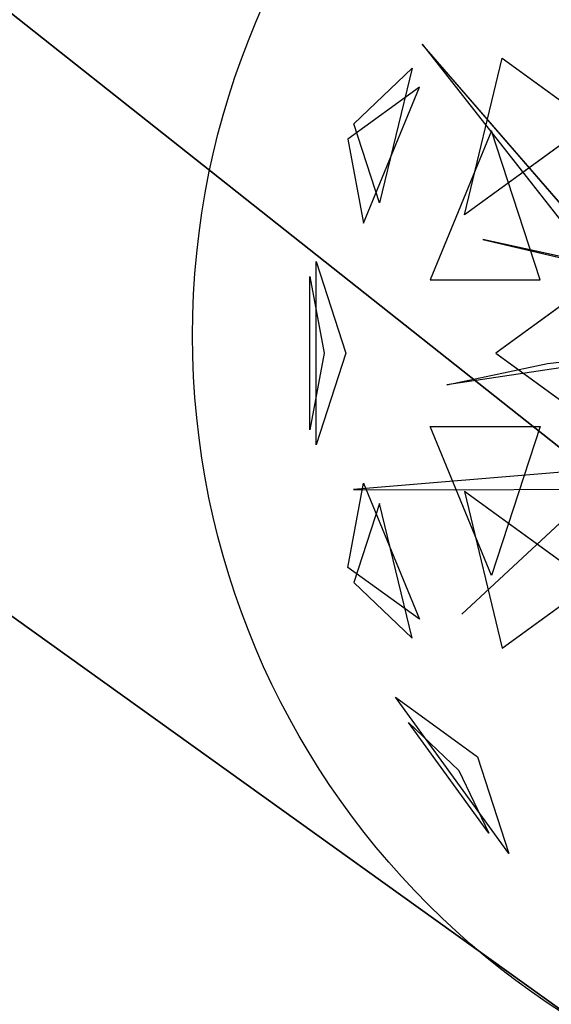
# Model space of a CAD drawing. Extents: x 22936 to 50368, y -4877 to 31080.
# Tile 43 of 256: x 47866 to 48031, y 493 to 799. Entities that reach past the tile are written whole.
import ezdxf

# ---------------------------------------------------------------- set-up
doc = ezdxf.new("R2010")
doc.units = 0
doc.layers.get('0').update_dxf_attribs({"linetype": 'CONTINUOUS'})
for name, color, linetype in [('00_TRACE_ARBRE', 3, 'CONTINUOUS'), ('00_TRACE_RDC', 241, 'CONTINUOUS'), ('08_AMENAGEMENTS_EXTERIEURS', 253, 'CONTINUOUS'), ('09_VEGETATION', 134, 'CONTINUOUS')]:
    doc.layers.add(name, color=color, linetype=linetype)

# ---------------------------------------------------------------- blocks, each defined once
blk = doc.blocks.new('TREE_GEOMETRIC_ROUND')
at = {"color": 7}
for p, q in [((-1424.8, 711.3, 4367.3), (-981.2, 146.5, 4126.7)), ((-935.2, 146.5, 4074.4), (-1424.8, 711.3, 4367.3)), ((-1319.9, 287.5, 5031.1), (-1225.9, 676.5, 4958.5)), ((-1225.9, 676.5, 4958.5), (-1005.2, 516.2, 5283)), ((-1594.7, 513.6, 4337.8), (-1450, 651.5, 4599.3)), ((-1450, 651.5, 4599.3), (-1530.8, 317, 4661.7)), ((-1431.8, 604.8, 3199.5), (-1609.5, 475.7, 3565.9)), ((-1571.2, 266.8, 3265.8), (-1431.8, 604.8, 3199.5)), ((-1005.2, 516.2, 5283), (-1319.9, 287.5, 5031.1)), ((-1530.8, 317, 4661.7), (-1594.7, 513.6, 4337.8)), ((-1252.3, 495.8, 2829.7), (-1404.9, 125.8, 2902.3)), ((-1132, 125.8, 2577.8), (-1252.3, 495.8, 2829.7)), ((-1609.5, 475.7, 3565.9), (-1571.2, 266.8, 3265.8)), ((-910.1, 146.5, 4105.7), (-1274.1, 226, 4806.6)), ((-1274.1, 226, 4806.6), (-935.2, 146.5, 4074.4)), ((-879.4, 207, 5468.4), (-1242, -56.5, 5178.3)), ((-1688.9, -284, 4186.4), (-1688.9, 171, 4186.4)), ((-1688.9, 171, 4186.4), (-1615, -56.5, 4561.2)), ((-1704, 134.2, 3733.7), (-1669.1, -56.5, 3459.9)), ((-1704, -247.1, 3733.7), (-1704, 134.2, 3733.7)), ((-1404.9, 125.8, 2902.3), (-1132, 125.8, 2577.8)), ((-719.1, -39, 4325.4), (-1364, -135.5, 4586.9)), ((-605.7, -35.6, 3415.3), (-1326.3, -704.7, 3593.2)), ((-1326.3, -704.7, 3593.2), (-605.7, -35.6, 3357.8)), ((-1113.8, -82.4, 4555.6), (-765, -42.5, 4398.6)), ((-1669.1, -56.5, 3459.9), (-1704, -247.1, 3733.7)), ((-1615, -56.5, 4561.2), (-1688.9, -284, 4186.4)), ((-1242, -56.5, 5178.3), (-879.4, -319.9, 5468.4)), ((-1364, -135.5, 4586.9), (-1113.8, -82.4, 4555.6)), ((-1404.9, -238.8, 2902.3), (-1132, -238.8, 2577.8)), ((-1252.3, -608.8, 2829.7), (-1404.9, -238.8, 2902.3)), ((-1132, -238.8, 2577.8), (-1252.3, -608.8, 2829.7)), ((-933.8, -340.2, 3462.4), (-1596.1, -395.6, 3357.8)), ((-1609.5, -588.7, 3565.9), (-1571.2, -379.7, 3265.8)), ((-1571.2, -379.7, 3265.8), (-1431.8, -717.8, 3199.5)), ((-1596.1, -395.6, 3357.8), (-1345.6, -396.4, 3431)), ((-1345.6, -396.4, 3431), (-992.1, -394.3, 3488.5)), ((-1005.2, -629.1, 5283), (-1319.9, -400.4, 5031.1)), ((-1319.9, -400.4, 5031.1), (-1225.9, -789.5, 4958.5)), ((-1530.8, -429.9, 4661.7), (-1594.7, -626.6, 4337.8)), ((-1450, -764.5, 4599.3), (-1530.8, -429.9, 4661.7)), ((-1431.8, -717.8, 3199.5), (-1609.5, -588.7, 3565.9)), ((-1594.7, -626.6, 4337.8), (-1450, -764.5, 4599.3)), ((-1225.9, -789.5, 4958.5), (-1005.2, -629.1, 5283)), ((-1209.6, -1299.5, 3736.8), (-1491.6, -911.3, 3736.8)), ((-1491.6, -911.3, 3736.8), (-1287.6, -1059.6, 3316.1)), ((-1259, -1249, 4189.8), (-1458.9, -973.9, 4189.8)), ((-1458.9, -973.9, 4189.8), (-1333.8, -1093.2, 4415.9)), ((-1287.6, -1059.6, 3316.1), (-1209.6, -1299.5, 3736.8)), ((-1333.8, -1093.2, 4415.9), (-1259, -1249, 4189.8))]:
    blk.add_line(p, q, dxfattribs=at)
mesh = blk.add_polyface(dxfattribs=at)
corners = [(-1424.8, 711.3, 4367.3), (-981.2, 146.5, 4126.7), (-935.2, 146.5, 4074.4)]
mesh.append_faces([[corners[k] for k in face] for face in [(0, 1, 2)]], dxfattribs={"color": 7})
mesh = blk.add_polyface(dxfattribs=at)
corners = [(-1225.9, 676.5, 4958.5), (-1005.2, 516.2, 5283), (-1319.9, 287.5, 5031.1)]
mesh.append_faces([[corners[k] for k in face] for face in [(0, 1, 2)]], dxfattribs={"color": 7})
mesh = blk.add_polyface(dxfattribs=at)
corners = [(-1450, 651.5, 4599.3), (-1530.8, 317, 4661.7), (-1594.7, 513.6, 4337.8)]
mesh.append_faces([[corners[k] for k in face] for face in [(0, 1, 2)]], dxfattribs={"color": 7})
mesh = blk.add_polyface(dxfattribs=at)
corners = [(-1431.8, 604.8, 3199.5), (-1609.5, 475.7, 3565.9), (-1571.2, 266.8, 3265.8)]
mesh.append_faces([[corners[k] for k in face] for face in [(0, 1, 2)]], dxfattribs={"color": 7})
mesh = blk.add_polyface(dxfattribs=at)
corners = [(-1252.3, 495.8, 2829.7), (-1404.9, 125.8, 2902.3), (-1132, 125.8, 2577.8)]
mesh.append_faces([[corners[k] for k in face] for face in [(0, 1, 2)]], dxfattribs={"color": 7})
mesh = blk.add_polyface(dxfattribs=at)
corners = [(-1274.1, 226, 4806.6), (-935.2, 146.5, 4074.4), (-910.1, 146.5, 4105.7)]
mesh.append_faces([[corners[k] for k in face] for face in [(0, 1, 2)]], dxfattribs={"color": 7})
mesh = blk.add_polyface(dxfattribs=at)
corners = [(-879.4, 207, 5468.4), (-1242, -56.5, 5178.3), (-879.4, -319.9, 5468.4)]
mesh.append_faces([[corners[k] for k in face] for face in [(0, 1, 2)]], dxfattribs={"color": 7})
mesh = blk.add_polyface(dxfattribs=at)
corners = [(-1688.9, 171, 4186.4), (-1615, -56.5, 4561.2), (-1688.9, -284, 4186.4)]
mesh.append_faces([[corners[k] for k in face] for face in [(0, 1, 2)]], dxfattribs={"color": 7})
mesh = blk.add_polyface(dxfattribs=at)
corners = [(-1704, 134.2, 3733.7), (-1669.1, -56.5, 3459.9), (-1704, -247.1, 3733.7)]
mesh.append_faces([[corners[k] for k in face] for face in [(0, 1, 2)]], dxfattribs={"color": 7})
mesh = blk.add_polyface(dxfattribs=at)
corners = [(-1326.3, -704.7, 3593.2), (-605.7, -35.6, 3357.8), (-605.7, -35.6, 3415.3)]
mesh.append_faces([[corners[k] for k in face] for face in [(0, 1, 2)]], dxfattribs={"color": 7})
mesh = blk.add_polyface(dxfattribs=at)
corners = [(-1132, -238.8, 2577.8), (-1252.3, -608.8, 2829.7), (-1404.9, -238.8, 2902.3)]
mesh.append_faces([[corners[k] for k in face] for face in [(0, 1, 2)]], dxfattribs={"color": 7})
mesh = blk.add_polyface(dxfattribs=at)
corners = [(-1571.2, -379.7, 3265.8), (-1431.8, -717.8, 3199.5), (-1609.5, -588.7, 3565.9)]
mesh.append_faces([[corners[k] for k in face] for face in [(0, 1, 2)]], dxfattribs={"color": 7})
mesh = blk.add_polyface(dxfattribs=at)
corners = [(-1319.9, -400.4, 5031.1), (-1225.9, -789.5, 4958.5), (-1005.2, -629.1, 5283)]
mesh.append_faces([[corners[k] for k in face] for face in [(0, 1, 2)]], dxfattribs={"color": 7})
mesh = blk.add_polyface(dxfattribs=at)
corners = [(-1530.8, -429.9, 4661.7), (-1594.7, -626.6, 4337.8), (-1450, -764.5, 4599.3)]
mesh.append_faces([[corners[k] for k in face] for face in [(0, 1, 2)]], dxfattribs={"color": 7})
mesh = blk.add_polyface(dxfattribs=at)
corners = [(-1491.6, -911.3, 3736.8), (-1287.6, -1059.6, 3316.1), (-1209.6, -1299.5, 3736.8)]
mesh.append_faces([[corners[k] for k in face] for face in [(0, 1, 2)]], dxfattribs={"color": 7})
mesh = blk.add_polyface(dxfattribs=at)
corners = [(-1458.9, -973.9, 4189.8), (-1333.8, -1093.2, 4415.9), (-1259, -1249, 4189.8)]
mesh.append_faces([[corners[k] for k in face] for face in [(0, 1, 2)]], dxfattribs={"color": 7})
blk = doc.blocks.new('ARBRE_SIMPLE')
blk.add_circle((0, 0), 250)
blk = doc.blocks.new('GROUPER_1')
at = {"layer": '00_TRACE_ARBRE', "rotation": 10.53798942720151}
blk.add_blockref('ARBRE_SIMPLE', (6555.41, 1311.91), dxfattribs=at)
blk = doc.blocks.new('GROUPER_2')
at = {"layer": '00_TRACE_RDC'}
blk.add_blockref('GROUPER_1', (12098.99, 4265.72), dxfattribs=at)
blk = doc.blocks.new('GROUPER_17')
at = {"layer": '08_AMENAGEMENTS_EXTERIEURS'}
mesh = blk.add_polyface(dxfattribs=at)
corners = [(16.45, 1860.4), (0, 1328), (0, 1844.55), (1795, 1328), (33.02, 1876.27), (49.71, 1892.12), (66.55, 1907.89), (83.55, 1923.55), (100.74, 1939.04), (118.11, 1954.33), (135.7, 1969.37), (153.53, 1984.11), (171.6, 1998.5), (189.93, 2012.5), (208.55, 2026.07), (227.46, 2039.16), (246.69, 2051.72), (266.25, 2063.72), (286.11, 2075.18), (306.26, 2086.08), (326.69, 2096.46), (347.37, 2106.3), (368.28, 2115.64), (389.4, 2124.46), (410.72, 2132.79), (432.21, 2140.64), (453.87, 2148), (475.66, 2154.9), (497.57, 2161.34), (519.59, 2167.33), (541.68, 2172.89), (563.84, 2178.01), (586.04, 2182.71), (608.27, 2187), (630.51, 2190.89), (652.73, 2194.39), (674.92, 2197.5), (697.06, 2200.25), (719.14, 2202.62), (741.15, 2204.62), (763.1, 2206.23), (785, 2207.43), (806.84, 2208.22), (828.63, 2208.57), (850.38, 2208.48), (872.08, 2207.93), (893.75, 2206.9), (915.39, 2205.39), (936.99, 2203.38), (958.57, 2200.86), (980.13, 2197.81), (1001.67, 2194.22), (1023.19, 2190.07), (1044.71, 2185.36), (1066.22, 2180.06), (1087.73, 2174.17), (1109.23, 2167.67), (1130.75, 2160.55), (1152.27, 2152.79), (1173.81, 2144.38), (1195.36, 2135.31), (1216.93, 2125.59), (1238.5, 2115.38), (1260.06, 2104.88), (1281.58, 2094.27), (1303.04, 2083.75), (1324.43, 2073.52), (1345.72, 2063.77), (1366.89, 2054.69), (1387.93, 2046.48), (1408.82, 2039.32), (1429.54, 2033.42), (1450.06, 2028.98), (1470.36, 2026.17), (1490.44, 2025.2), (1510.26, 2026.26), (1529.82, 2029.54), (1549.07, 2035.18), (1567.96, 2043.07), (1586.43, 2053.03), (1604.39, 2064.91), (1621.79, 2078.53), (1638.55, 2093.74), (1654.6, 2110.37), (1669.89, 2128.24), (1684.32, 2147.2), (1697.85, 2167.08), (1710.39, 2187.71), (1721.89, 2208.92), (1732.26, 2230.56), (1741.45, 2252.45), (1749.38, 2274.43), (1756.03, 2296.38), (1761.5, 2318.27), (1765.9, 2340.13), (1769.36, 2361.94), (1771.99, 2383.72), (1773.91, 2405.46), (1775.24, 2427.19), (1776.09, 2448.89), (1776.59, 2470.58), (1776.85, 2492.26), (1777, 2513.93), (2395.68, 2513.93), (1845, 75), (1845, 0), (1332.44, 6187.9), (953.84, 4324.79), (744.56, 6114.92), (1503.53, 4690.87), (1872.82, 4324.79), (2843.74, 4811.2), (2680.87, 4187.05), (193.79, -1456.02), (188.09, -1836.1), (174.84, -1645.82), (233.16, -2021.44), (244.41, -1272.11), (308.78, -2196.56), (325.25, -1099.34), (412.78, -2356.46), (434, -942.64), (3662.14, -2801.42), (567.57, -806.46), (722.14, -694.7), (893.31, -610.54), (1076.21, -556.38), (1155.38, -537.12), (1232.99, -512.33), (1308.66, -482.14), (1382.02, -446.69), (1452.7, -406.15), (1520.35, -360.74), (1584.63, -310.68), (1645.22, -256.21), (1701.82, -197.6), (1754.16, -135.16), (1801.96, -69.18), (1795, 75)]
mesh.append_faces([[corners[k] for k in face] for face in [(0, 1, 2), (106, 107, 108), (113, 114, 115)]], dxfattribs={"vtx0": -1})
mesh.append_faces([[corners[k] for k in face] for face in [(1, 0, 3), (104, 103, 105), (107, 109, 110), (110, 111, 112), (114, 113, 116), (116, 117, 118), (118, 119, 120), (120, 121, 122), (122, 112, 111)]], dxfattribs={"vtx0": -1, "vtx1": -1})
mesh.append_faces([[corners[k] for k in face] for face in [(3, 103, 104), (122, 105, 103)]], dxfattribs={"vtx0": -1, "vtx1": -1, "vtx2": -1})
mesh.append_faces([[corners[k] for k in face] for face in [(3, 0, 4), (3, 4, 5), (3, 5, 6), (3, 6, 7), (3, 7, 8), (3, 8, 9), (3, 9, 10), (3, 10, 11), (3, 11, 12), (3, 12, 13), (3, 13, 14), (3, 14, 15), (3, 15, 16), (3, 16, 17), (3, 17, 18), (3, 18, 19), (3, 19, 20), (3, 20, 21), (3, 21, 22), (3, 22, 23), (3, 23, 24), (3, 24, 25), (3, 25, 26), (3, 26, 27), (3, 27, 28), (3, 28, 29), (3, 29, 30), (3, 30, 31), (3, 31, 32), (3, 32, 33), (3, 33, 34), (3, 34, 35), (3, 35, 36), (3, 36, 37), (3, 37, 38), (3, 38, 39), (3, 39, 40), (3, 40, 41), (3, 41, 42), (3, 42, 43), (3, 43, 44), (3, 44, 45), (3, 45, 46), (3, 46, 47), (3, 47, 48), (3, 48, 49), (3, 49, 50), (3, 50, 51), (3, 51, 52), (3, 52, 53), (3, 53, 54), (3, 54, 55), (3, 55, 56), (3, 56, 57), (3, 57, 58), (3, 58, 59), (3, 59, 60), (3, 60, 61), (3, 61, 62), (3, 62, 63), (3, 63, 64), (3, 64, 65), (3, 65, 66), (3, 66, 67), (3, 67, 68), (3, 68, 69), (3, 69, 70), (3, 70, 71), (3, 71, 72), (3, 72, 73), (3, 73, 74), (3, 74, 75), (3, 75, 76), (3, 76, 77), (3, 77, 78), (3, 78, 79), (3, 79, 80), (3, 80, 81), (3, 81, 82), (3, 82, 83), (3, 83, 84), (3, 84, 85), (3, 85, 86), (3, 86, 87), (3, 87, 88), (3, 88, 89), (3, 89, 90), (3, 90, 91), (3, 91, 92), (3, 92, 93), (3, 93, 94), (3, 94, 95), (3, 95, 96), (3, 96, 97), (3, 97, 98), (3, 98, 99), (3, 99, 100), (3, 100, 101), (3, 101, 102), (3, 102, 103), (107, 106, 109), (110, 109, 111), (116, 113, 117), (118, 117, 119), (120, 119, 121), (122, 121, 123), (122, 123, 124), (122, 124, 125), (122, 125, 126), (122, 126, 127), (122, 127, 128), (122, 128, 129), (122, 129, 130), (122, 130, 131), (122, 131, 132), (122, 132, 133), (122, 133, 134), (122, 134, 135), (122, 135, 136), (122, 136, 137), (122, 137, 105), (122, 103, 112)]], dxfattribs={"vtx0": -1, "vtx2": -1})
mesh.append_faces([[corners[k] for k in face] for face in [(104, 138, 3)]], dxfattribs={"vtx2": -1})
mesh = blk.add_polyface(dxfattribs=at)
corners = [(1845, 0), (-3553.28, -95.86), (-3553.28, 0), (-3532.78, -1816.16), (722.14, -694.7), (567.57, -806.46), (434, -942.64), (325.25, -1099.34), (244.41, -1272.11), (193.79, -1456.02), (174.84, -1645.82), (893.31, -610.54), (1076.21, -556.38), (1155.38, -537.12), (1232.99, -512.33), (1308.66, -482.14), (1382.02, -446.69), (1452.7, -406.15), (1520.35, -360.74), (1584.63, -310.68), (1645.22, -256.21), (1701.82, -197.6), (1754.16, -135.16), (1801.96, -69.18), (308.78, -2196.56), (412.78, -2356.46), (233.16, -2021.44), (188.09, -1836.1)]
mesh.append_faces([[corners[k] for k in face] for face in [(0, 1, 2), (22, 0, 23), (3, 24, 25)]], dxfattribs={"vtx0": -1})
mesh.append_faces([[corners[k] for k in face] for face in [(1, 0, 3), (4, 0, 11), (11, 0, 12), (12, 0, 13), (13, 0, 14), (14, 0, 15), (15, 0, 16), (16, 0, 17), (17, 0, 18), (18, 0, 19), (19, 0, 20), (20, 0, 21), (21, 0, 22), (24, 3, 26), (26, 3, 27), (27, 3, 10)]], dxfattribs={"vtx0": -1, "vtx1": -1})
mesh.append_faces([[corners[k] for k in face] for face in [(3, 0, 4)]], dxfattribs={"vtx0": -1, "vtx1": -1, "vtx2": -1})
mesh.append_faces([[corners[k] for k in face] for face in [(3, 4, 5), (3, 5, 6), (3, 6, 7), (3, 7, 8), (3, 8, 9), (3, 9, 10)]], dxfattribs={"vtx0": -1, "vtx2": -1})

msp = doc.modelspace()

# ---------------------------------------------------------------- block references
at = {"layer": '00_TRACE_RDC'}
msp.add_blockref('GROUPER_2', (29515.15, -4876.93), dxfattribs=at)
at = {"layer": '08_AMENAGEMENTS_EXTERIEURS', "color": 54}
msp.add_blockref('GROUPER_17', (46706.19, 1619.93), dxfattribs=at)
at = {"layer": '09_VEGETATION', "xscale": 0.125, "yscale": 0.125, "zscale": 0.125}
msp.add_blockref('TREE_GEOMETRIC_ROUND', (48169.03, 702.26), dxfattribs=at)

doc.saveas('drawing.dxf')
